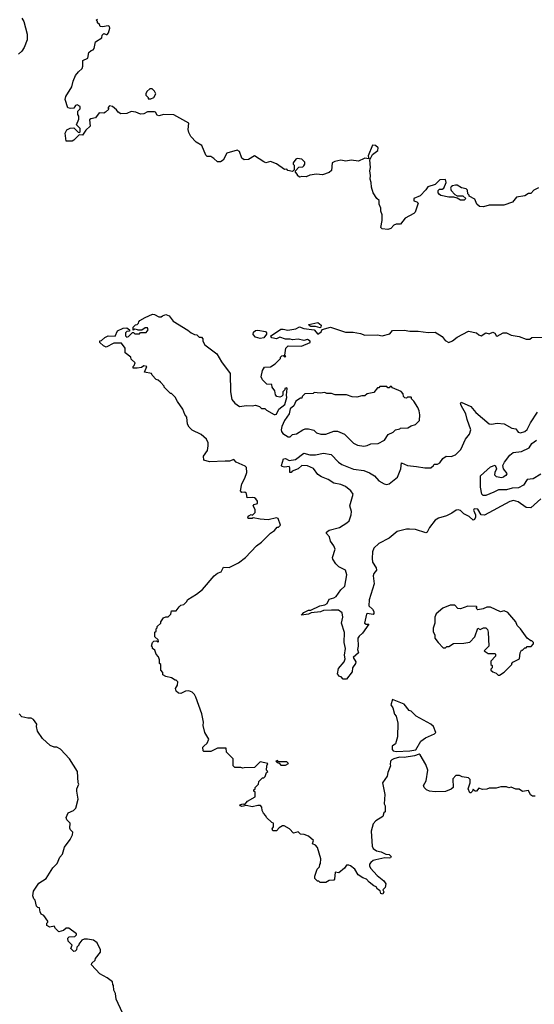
# Model space of a CAD drawing. Extents: x 2210602 to 2357277, y 510288 to 673808.
# Tile 20 of 256: x 2218105 to 2222576, y 546861 to 555420. Entities that reach past the tile are written whole.
import ezdxf

# ---------------------------------------------------------------- set-up
doc = ezdxf.new("R2010")
doc.units = 0

msp = doc.modelspace()

# ---------------------------------------------------------------- linework, layer by layer
at = {"layer": '0CON05XD'}
for points in [[(2218123, 555433), (2218140, 555405), (2218170, 555295), (2218168.8, 555245), (2218145, 555177.5), (2218123.9, 555146.1), (2218095, 555120)], [(2219593.3, 554403.3), (2219575, 554440), (2219570, 554465), (2219575, 554520), (2219445, 554592.5), (2219357, 554597), (2219315, 554583.3), (2219300.7, 554590.7), (2219286.4, 554616.4), (2219275, 554620), (2219215, 554620), (2219185, 554602.5), (2219155, 554600), (2219115, 554616.7), (2219075, 554622.5), (2219036.4, 554603.6), (2218985, 554602.5), (2218960, 554615), (2218946.4, 554636.4), (2218910, 554665), (2218885, 554670), (2218870, 554655), (2218878.3, 554641.7), (2218850, 554615), (2218835, 554607.5), (2218795, 554610), (2218765, 554567.5), (2218723, 554557), (2218711.7, 554548.3), (2218717, 554493), (2218680.7, 554459.3), (2218650, 554415), (2218621.7, 554418.3), (2218575, 554372.5), (2218560, 554365), (2218510, 554365), (2218500, 554435), (2218515, 554462.5), (2218543, 554477), (2218575, 554480), (2218611.7, 554441.7), (2218625, 554440), (2218630, 554445), (2218630, 554475), (2218600, 554505), (2218620, 554555), (2218618.3, 554581.7), (2218610, 554595), (2218610, 554625), (2218630, 554645), (2218630, 554665), (2218605, 554680), (2218590, 554675), (2218575, 554650), (2218545, 554647.5), (2218523, 554653), (2218498.8, 554725), (2218506.4, 554753.6), (2218557.5, 554835), (2218570, 554885), (2218591.2, 554935), (2218615, 554966.7), (2218646.7, 554995), (2218653.3, 555015), (2218653.3, 555065), (2218697.5, 555085), (2218706.7, 555135), (2218725, 555152.5), (2218742.5, 555157.5), (2218750.7, 555169.3), (2218763.9, 555226.1), (2218818.3, 555261.7), (2218822.5, 555285), (2218835, 555300), (2218855, 555290), (2218865, 555292.5), (2218877.5, 555305), (2218887.5, 555345), (2218885, 555360), (2218875, 555367.5), (2218825, 555357.5), (2218805, 555360), (2218798.3, 555378.3), (2218781.7, 555391.7), (2218780, 555405), (2218770, 555415), (2218780, 555425)], [(2219221.7, 554731.7), (2219245, 554732.5), (2219270, 554745), (2219287.5, 554775), (2219275, 554800), (2219255, 554820), (2219235, 554820), (2219210, 554795), (2219200, 554775), (2219200, 554765), (2219220, 554745), (2219221.7, 554731.7)], [(2222613, 553957), (2222571.7, 553938.3), (2222545, 553910), (2222525, 553910), (2222495, 553890), (2222423, 553877), (2222387, 553833), (2222311.7, 553808.3), (2222185, 553806.7), (2222135, 553792.5), (2222100, 553795), (2222077.5, 553817.5), (2222059.3, 553859.3), (2222010, 553885), (2222010, 553895), (2222000, 553905), (2221997, 553937), (2221985, 553950), (2221945, 553957.5), (2221905, 553982.5), (2221893, 553983), (2221865, 553976.7), (2221853.6, 553966.4), (2221847.5, 553955), (2221852.5, 553935), (2221885, 553900), (2221905, 553890), (2221955, 553890), (2221980, 553865), (2221968.3, 553851.7), (2221935, 553852.5), (2221905, 553870), (2221877.5, 553877.5), (2221835, 553877.5), (2221763, 553893), (2221751.7, 553901.7), (2221740, 553915), (2221740, 553935), (2221753, 553947), (2221775, 553947.5), (2221790, 553955), (2221810, 554005), (2221805, 554030), (2221755, 554027.5), (2221715, 553987.5), (2221651.7, 553968.3), (2221635, 553940), (2221585, 553890), (2221530, 553865), (2221530, 553845), (2221557, 553837), (2221567.5, 553825), (2221541.7, 553748.3), (2221530, 553735), (2221454, 553696), (2221415, 553642.5), (2221375, 553642.5), (2221355, 553632.5), (2221330, 553605), (2221305, 553596.7), (2221253, 553603), (2221242.5, 553615), (2221253.3, 553675), (2221253.3, 553725), (2221243.3, 553755), (2221243, 553783), (2221227.5, 553815), (2221227, 553847), (2221207, 553867), (2221177.5, 553915), (2221161.2, 553965), (2221160, 554005), (2221150, 554035), (2221153.8, 554065), (2221147.5, 554105), (2221153.3, 554135), (2221148.3, 554201.7), (2221170.7, 554249.3), (2221215.8, 554284.2), (2221218.8, 554305), (2221197.5, 554325), (2221170.7, 554329.3), (2221133, 554237), (2221138.3, 554211.7), (2221105, 554217.5), (2221096.7, 554213.3), (2221048.8, 554191.2), (2220985, 554197.5), (2220939.1, 554189.1), (2220895, 554199.2), (2220843, 554187), (2220820, 554175), (2220815, 554110), (2220795, 554092.5), (2220735, 554072.5), (2220685, 554077.5), (2220625, 554067.5), (2220595, 554053.3), (2220555, 554057.5), (2220535, 554052.5), (2220520, 554065), (2220520, 554075), (2220500, 554095), (2220500, 554105), (2220531.7, 554138.3), (2220565, 554140), (2220575, 554150), (2220582.5, 554165), (2220581.7, 554181.7), (2220555, 554207.5), (2220515, 554212.5), (2220503.6, 554206.4), (2220480, 554175), (2220480, 554165), (2220490, 554155), (2220490, 554115), (2220475, 554100), (2220435, 554110), (2220425, 554120), (2220405, 554117.5), (2220336.1, 554166.1), (2220285, 554187.5), (2220245, 554176.7), (2220225, 554183.3), (2220145, 554236.2), (2220094.4, 554205.6), (2220055, 554202.2), (2220035, 554217.1), (2220014.4, 554274.4), (2219995, 554285.8), (2219905, 554260), (2219871.7, 554198.3), (2219850, 554185), (2219823.6, 554183.6), (2219793, 554213), (2219765, 554230), (2219735, 554230), (2219723.3, 554243.3), (2219687.5, 554325), (2219637.5, 554355), (2219593.3, 554403.3)], [(2222585, 548670), (2222561.7, 548671.7), (2222542.9, 548682.9), (2222525, 548720), (2222475, 548710), (2222445, 548730), (2222415, 548730), (2222375, 548747.5), (2222355, 548742.5), (2222335, 548750), (2222285, 548750), (2222245, 548740), (2222185, 548740), (2222165, 548730), (2222125, 548727.5), (2222095, 548740), (2222075, 548712.5), (2222063, 548713), (2222045, 548730), (2222040, 548715), (2222025, 548700), (2222015, 548700), (2222002.5, 548735), (2222020, 548785), (2222020, 548815), (2222005, 548830), (2221948.3, 548838.3), (2221925, 548850), (2221895, 548850), (2221868.3, 548821.7), (2221870, 548745), (2221855, 548730), (2221805, 548710), (2221715, 548707.5), (2221665, 548712.5), (2221640, 548725), (2221620, 548745), (2221613, 548763), (2221637, 548803), (2221650, 548895), (2221632.5, 548945), (2221585, 549030), (2221575, 549036.2), (2221535, 549021.2), (2221445, 549007.5), (2221405, 549009.2), (2221355, 548996), (2221337.5, 548985), (2221327.5, 548975), (2221323.3, 548945), (2221327.5, 548935), (2221303.6, 548876.4), (2221297.5, 548845), (2221256.7, 548785), (2221277.5, 548685), (2221272.5, 548605), (2221280, 548585), (2221280, 548535), (2221270, 548525), (2221260, 548495), (2221200, 548455), (2221175, 548430), (2221157.5, 548365), (2221167.5, 548235), (2221177.5, 548215), (2221206.1, 548196.1), (2221245, 548186), (2221285, 548166.7), (2221315, 548163.8), (2221331.2, 548145), (2221327.5, 548135), (2221315, 548131.2), (2221276.4, 548133.6), (2221198.3, 548118.3), (2221175, 548110), (2221157, 548093), (2221145, 548080), (2221143.3, 548065), (2221154.2, 548044.2), (2221210.7, 547980.7), (2221270, 547935), (2221287, 547907), (2221280, 547875), (2221260, 547855), (2221268.8, 547838.8), (2221260.7, 547819.3), (2221244, 547825), (2221236.1, 547846.1), (2221213, 547863), (2221203, 547883), (2221181.7, 547891.7), (2221141.7, 547921.7), (2221118.3, 547948.3), (2221085, 547960), (2221045, 547987.5), (2221017.5, 548035), (2220980, 548065), (2220965, 548070), (2220945, 548070), (2220926.4, 548043.6), (2220877, 548003), (2220845, 548010), (2220841.7, 547948.3), (2220835, 547940), (2220793, 547937), (2220765, 547920), (2220715, 547920), (2220705, 547930), (2220691.7, 547931.7), (2220670, 547955), (2220670, 547975), (2220690, 548035), (2220710, 548055), (2220713, 548077), (2220720, 548085), (2220722.5, 548125), (2220691.2, 548225), (2220675, 548243.8), (2220650, 548255), (2220657.5, 548285), (2220615, 548322.5), (2220577, 548337), (2220545, 548340), (2220525, 548360), (2220485, 548350), (2220450, 548385), (2220401.7, 548411.7), (2220388.3, 548411.7), (2220360, 548395), (2220335, 548370), (2220305, 548370), (2220300, 548385), (2220310, 548405), (2220310, 548435), (2220295, 548440), (2220250, 548485), (2220245, 548500), (2220223.3, 548523.3), (2220212.5, 548545), (2220210, 548575), (2220198.3, 548588.3), (2220175, 548590), (2220125, 548577.5), (2220075, 548590), (2220035, 548581.2), (2220022.5, 548585), (2220017.5, 548595), (2220042.5, 548602.5), (2220061.7, 548598.3), (2220084.2, 548625.8), (2220150, 548665), (2220150, 548705), (2220140, 548715), (2220140, 548725), (2220150, 548735), (2220150, 548745), (2220180, 548775), (2220181.7, 548798.3), (2220215, 548830), (2220225, 548830), (2220238.3, 548841.7), (2220250, 548875), (2220260, 548885), (2220250, 548895), (2220252.5, 548935), (2220260, 548955), (2220195, 548967.5), (2220145, 548920), (2220055, 548917.5), (2220045, 548912.5), (2220025, 548920), (2219975, 548920), (2219960, 548935), (2219960, 548995), (2219901.7, 549051.7), (2219898.3, 549088.3), (2219825, 549087.5), (2219765, 549060), (2219705, 549060), (2219700, 549065), (2219697.5, 549095), (2219703.6, 549106.4), (2219735, 549130), (2219747.5, 549165), (2219713, 549223), (2219700, 549285), (2219702.5, 549315), (2219686.2, 549385), (2219635, 549530), (2219622.5, 549555), (2219602.5, 549575), (2219575, 549586.2), (2219546.1, 549583.9), (2219505, 549563.3), (2219485, 549566.7), (2219464.1, 549584.1), (2219460, 549605), (2219477.5, 549635), (2219480, 549665), (2219465, 549680), (2219455, 549680), (2219425, 549700), (2219375, 549710), (2219350, 549725), (2219350, 549745), (2219330, 549765), (2219330, 549815), (2219320, 549825), (2219320, 549855), (2219311.7, 549881.7), (2219290, 549905), (2219278.3, 549938.3), (2219260, 549955), (2219260, 549965), (2219250, 549975), (2219260, 550005), (2219271.7, 550018.3), (2219295, 550020), (2219305, 550010), (2219310, 550015), (2219308.3, 550028.3), (2219280, 550055), (2219280, 550095), (2219290, 550105), (2219290, 550125), (2219300, 550135), (2219300, 550145), (2219330, 550175), (2219330, 550185), (2219355, 550220), (2219375, 550230), (2219395, 550230), (2219417, 550253), (2219425, 550280), (2219465, 550280), (2219490, 550315), (2219505, 550330), (2219530, 550335), (2219555, 550360), (2219565, 550380), (2219640, 550425), (2219693, 550467), (2219793.6, 550586.4), (2219825, 550610), (2219855, 550620), (2219875, 550660), (2219925, 550657.5), (2220005, 550697.5), (2220067.5, 550745), (2220163.6, 550846.4), (2220205, 550877.5), (2220283.6, 550956.4), (2220319.3, 550980.7), (2220341.7, 551008.3), (2220355, 551010), (2220370, 551025), (2220350, 551085), (2220335, 551090), (2220265, 551072.5), (2220195, 551077.5), (2220135, 551090), (2220125, 551083.3), (2220090, 551085), (2220087.5, 551095), (2220095, 551107.5), (2220115, 551117.5), (2220127.5, 551112.5), (2220150, 551135), (2220151.7, 551161.7), (2220132.5, 551195), (2220143, 551207), (2220170, 551215), (2220170, 551235), (2220156.4, 551256.4), (2220145, 551262.5), (2220125, 551266.7), (2220082.5, 551262.5), (2220075, 551300), (2220061.7, 551311.7), (2220035, 551310), (2220022.5, 551325), (2220034, 551385), (2220062.5, 551435), (2220078, 551485), (2220076.4, 551526.4), (2220065, 551540), (2219985, 551572.5), (2219965, 551596.2), (2219928.3, 551581.7), (2219891.7, 551581.7), (2219755, 551577.5), (2219705, 551590), (2219703.3, 551625), (2219736.7, 551675), (2219742.5, 551715), (2219743, 551743), (2219727.5, 551775), (2219683, 551813), (2219605, 551852.5), (2219577, 551877), (2219563.6, 551903.6), (2219556.7, 551965), (2219539.3, 551989.3), (2219522.5, 552035), (2219475, 552100), (2219455, 552140), (2219425, 552170), (2219415, 552170), (2219360, 552225), (2219360, 552235), (2219328.3, 552268.3), (2219307, 552287), (2219291.7, 552291.7), (2219255, 552330), (2219250, 552345), (2219190, 552355), (2219210, 552405), (2219185, 552410), (2219163, 552397), (2219125, 552390), (2219091.7, 552391.7), (2219090, 552405), (2219100, 552415), (2219107, 552437), (2219075, 552470), (2219070, 552485), (2219020, 552525), (2219020, 552565), (2218988.3, 552608.3), (2218923, 552607), (2218855, 552573.3), (2218833.9, 552583.9), (2218800, 552615), (2218801.7, 552628.3), (2218815, 552630), (2218843.9, 552656.1), (2218875, 552672.5), (2218935, 552670), (2218954.1, 552715.9), (2219005, 552737.5), (2219035, 552740), (2219060, 552725), (2219058.3, 552711.7), (2219035, 552710), (2219023, 552697), (2219023, 552673), (2219035, 552660), (2219050, 552665), (2219085, 552700), (2219095, 552700), (2219105, 552690), (2219145, 552690), (2219155, 552700), (2219205, 552700), (2219220, 552725), (2219215, 552740), (2219195, 552740), (2219165, 552720), (2219135, 552720), (2219130, 552725), (2219105, 552730), (2219091.7, 552721.7), (2219091.7, 552748.3), (2219111.7, 552768.3), (2219125, 552770), (2219138.3, 552781.7), (2219140, 552795), (2219150, 552805), (2219195, 552832.5), (2219259.3, 552860.7), (2219277.7, 552857.7), (2219315, 552837.5), (2219335, 552837.5), (2219345, 552846.7), (2219375, 552856), (2219403.8, 552845), (2219439.3, 552799.3), (2219565, 552722.5), (2219595, 552697.5), (2219625, 552682.5), (2219645, 552680), (2219665, 552660), (2219685, 552660), (2219697, 552647), (2219697.5, 552625), (2219712.5, 552595), (2219817.5, 552515), (2219857, 552447), (2219932.5, 552345), (2219937.5, 552185), (2219948.3, 552118.3), (2219975, 552087.5), (2220015, 552057.5), (2220075, 552067.5), (2220125, 552062.5), (2220155, 552070), (2220188.3, 552058.3), (2220205, 552040), (2220235, 552040), (2220250, 552025), (2220315, 551987.5), (2220325, 551987.5), (2220335, 551990), (2220355.8, 552034.2), (2220407.5, 552075), (2220426.7, 552135), (2220422.5, 552155), (2220430, 552215), (2220425, 552220), (2220410, 552215), (2220408.3, 552201.7), (2220390, 552185), (2220390, 552155), (2220380, 552145), (2220365, 552140), (2220340, 552145), (2220328.3, 552158.3), (2220322.5, 552195), (2220300, 552225), (2220295, 552250), (2220253, 552253), (2220215, 552290), (2220202.5, 552315), (2220215, 552370)], [(2220215, 552370), (2220231.7, 552398.3), (2220285, 552402.5), (2220325, 552427.5), (2220370, 552475), (2220370, 552485), (2220381.7, 552498.3), (2220395, 552500), (2220405, 552490), (2220418.3, 552491.7), (2220410, 552505), (2220417.5, 552565), (2220436.4, 552583.6), (2220553, 552583), (2220630, 552615), (2220630, 552625), (2220605, 552638.8), (2220575, 552631.2), (2220525, 552644.2), (2220475, 552637.5), (2220455, 552644), (2220415, 552644), (2220365, 552661.2), (2220335, 552647.1), (2220294.4, 552654.4), (2220286.7, 552665), (2220292.5, 552675), (2220375, 552728.8), (2220395, 552730.8), (2220435, 552720), (2220505, 552734), (2220535, 552750), (2220575, 552734.3), (2220664.2, 552724.2), (2220695, 552687.5), (2220723, 552707), (2220731.7, 552728.3), (2220805, 552747.5), (2220935, 552703.3), (2221003.6, 552703.6), (2221065, 552693.3), (2221105, 552677.5), (2221215, 552680), (2221255, 552672.5), (2221321.7, 552688.3), (2221345, 552717.5), (2221445, 552722.5), (2221495, 552713.3), (2221567, 552713), (2221655, 552700), (2221715, 552703.3), (2221776.4, 552666.4), (2221800.7, 552630.7), (2221835, 552612.5), (2221865, 552627.5), (2221905, 552660), (2222005, 552712.5), (2222075, 552697.5), (2222095, 552680), (2222115, 552672.5), (2222155, 552697.5), (2222185, 552690), (2222215, 552703.3), (2222232.5, 552695), (2222243.6, 552673.6), (2222255, 552670), (2222305, 552697.5), (2222335, 552697.5), (2222375, 552677.5), (2222445, 552667.5), (2222505, 552642.5), (2222537, 552643), (2222555, 552657.5), (2222665, 552660)], [(2220715, 552742.5), (2220675, 552753.3), (2220633.6, 552753.6), (2220620.7, 552760.7), (2220618.3, 552771.7), (2220695, 552788), (2220723.3, 552765), (2220721.7, 552748.3), (2220715, 552742.5)], [(2220195, 552649.4), (2220155, 552659.4), (2220133.2, 552683.2), (2220135.7, 552704.3), (2220155, 552718), (2220175, 552722), (2220239.7, 552709.7), (2220248.8, 552698.8), (2220250, 552685), (2220225, 552654.2), (2220195, 552649.4)], [(2221095, 551713.3), (2221125, 551717.5), (2221155, 551732.5), (2221220, 551735), (2221276.1, 551763.9), (2221307, 551813), (2221350, 551835), (2221370, 551855), (2221407, 551863), (2221415, 551870), (2221477, 551873), (2221505, 551890), (2221545, 551900), (2221580, 551935), (2221582.5, 551985), (2221575, 552020), (2221565, 552047.5), (2221530, 552105), (2221510, 552125), (2221510, 552135), (2221505, 552140), (2221475, 552140), (2221465, 552130), (2221451.7, 552131.7), (2221440, 552145), (2221438.3, 552168.3), (2221418.3, 552188.3), (2221345, 552220), (2221335, 552230), (2221325, 552230), (2221315, 552220), (2221305, 552220), (2221295, 552230), (2221235, 552230), (2221225, 552220), (2221215, 552220), (2221181.7, 552178.3), (2221125, 552167.5), (2221105, 552150), (2221078.3, 552151.7), (2221035, 552140), (2220995, 552142.5), (2220945, 552160), (2220845, 552160), (2220815, 552170), (2220775, 552170), (2220755, 552180), (2220715, 552172.5), (2220665, 552180), (2220655, 552170), (2220581.7, 552168.3), (2220560, 552145), (2220555, 552130), (2220545, 552130), (2220505, 552102.5), (2220486.1, 552063.9), (2220455, 552037.5), (2220446.2, 551993.8), (2220406, 551935), (2220384, 551885), (2220376.7, 551855), (2220380.5, 551840.5), (2220392.3, 551822.3), (2220437, 551793), (2220455, 551793.3), (2220476.2, 551813.8), (2220509.5, 551820.5), (2220563.9, 551856.1), (2220585, 551863.3), (2220615, 551863.3), (2220661.7, 551851.7), (2220685, 551830), (2220721.7, 551818.3), (2220765, 551816.7), (2220835, 551843.3), (2220865, 551843.3), (2220926.4, 551816.4), (2221005, 551737.5), (2221040.7, 551720.7), (2221095, 551713.3)], [(2220613, 550253), (2220553, 550243), (2220575, 550266.7), (2220615, 550287.5), (2220635, 550287.5), (2220714.2, 550325.8), (2220757.7, 550332.3), (2220775.8, 550344.2), (2220795, 550384), (2220835.8, 550394.2), (2220854.2, 550405.8), (2220894, 550465), (2220929.2, 550495), (2220946.5, 550595), (2220934.5, 550634.5), (2220876.7, 550665), (2220850.7, 550690.7), (2220825, 550730), (2220823.3, 550745), (2220846.1, 550816.1), (2220835.9, 550845.9), (2220806.4, 550886.4), (2220798, 550925), (2220772, 550955), (2220772, 550965), (2220795, 550982.9), (2220885, 551005.6), (2220946.7, 551045), (2220966.7, 551065), (2220986.4, 551116.4), (2220986.7, 551145), (2220973.3, 551195), (2221003.3, 551295), (2220983.3, 551325), (2220935, 551362), (2220895, 551379.2), (2220835, 551391.5), (2220785, 551423.1), (2220727.1, 551447.1), (2220696.2, 551466.2), (2220658.9, 551518.9), (2220605, 551540.8), (2220555, 551543.8), (2220525, 551516.2), (2220473.3, 551496.7), (2220465, 551482.5), (2220453.3, 551485), (2220452.5, 551525), (2220446.1, 551536.1), (2220405, 551531.2), (2220382.5, 551535), (2220380, 551545), (2220396.7, 551603.3), (2220415, 551605.8), (2220445, 551588), (2220502.7, 551597.3), (2220575, 551652.5), (2220625, 551637.5), (2220675, 551637.5), (2220745, 551652.5), (2220811.7, 551641.7), (2220875, 551573.8), (2220903, 551553), (2221005, 551512.5), (2221095, 551500), (2221145, 551480.8), (2221188, 551455), (2221225, 551411.2), (2221272.5, 551385), (2221295, 551380.8), (2221315, 551386.2), (2221387.3, 551442.7), (2221418, 551515), (2221423.3, 551566.7), (2221475.7, 551545.7), (2221553.3, 551536.7), (2221624.1, 551524.1), (2221676.4, 551523.6), (2221700, 551545), (2221705, 551557.5), (2221735, 551557.5), (2221755, 551567.5), (2221782.5, 551605), (2221810, 551625), (2221855, 551623.8), (2221892.3, 551637.7), (2221936.7, 551685), (2221978.8, 551775), (2222013.6, 551816.4), (2222023.8, 551855), (2221992.2, 551945), (2221981.9, 551995), (2221940, 552065), (2221933.8, 552085), (2221940, 552095), (2222025, 552056.7), (2222069.2, 552005), (2222185, 551906.7), (2222205, 551903.8), (2222255, 551912), (2222315, 551908), (2222380.5, 551870.5), (2222415, 551862.5), (2222437.5, 551835), (2222455, 551827.5), (2222495, 551840), (2222515, 551856.7), (2222542.9, 551915), (2222605, 552009.2)], [(2222631.7, 551468.3), (2222565, 551427.5), (2222515, 551422.5), (2222483.3, 551375), (2222439.7, 551350.3), (2222385, 551348), (2222335, 551332.2), (2222265, 551333.8), (2222225, 551314.2), (2222155, 551282.5), (2222133, 551283), (2222120, 551295), (2222107.5, 551355), (2222107.5, 551455), (2222195, 551532), (2222235, 551547.5), (2222247.5, 551515), (2222232.5, 551485), (2222230, 551465), (2222245, 551450), (2222295, 551440), (2222310, 551445), (2222325, 551460), (2222335, 551460), (2222340, 551475), (2222310, 551515), (2222302.5, 551545), (2222317.5, 551575), (2222363.3, 551635), (2222392.7, 551657.3), (2222464.1, 551665.9), (2222530.5, 551699.5), (2222556.2, 551735), (2222595.9, 551764.1)], [(2222633.3, 551255), (2222545, 551176.2), (2222505, 551178.8), (2222435, 551228.6), (2222395, 551239.4), (2222365, 551231.4), (2222145, 551114.2), (2222115, 551116), (2222085.6, 551165.6), (2222052.6, 551167.4), (2222047.1, 551155), (2222064, 551115), (2222066, 551095), (2222057.5, 551075), (2222045, 551070), (2222010.9, 551100.9), (2221963.8, 551125), (2221935, 551153.8), (2221915, 551158.6), (2221897.5, 551155), (2221860.6, 551129.4), (2221812.9, 551107.1), (2221745, 551086.9), (2221715, 551070), (2221665.6, 551004.4), (2221646.2, 550965), (2221635, 550960), (2221545, 550987.5), (2221492.3, 550992.3), (2221465, 550990.8), (2221385, 550970), (2221315, 550912), (2221225, 550866), (2221182.5, 550825), (2221169.2, 550795), (2221166.1, 550736.1), (2221171.2, 550705), (2221202, 550655), (2221206, 550635), (2221181.4, 550605), (2221176.5, 550585), (2221183.8, 550515), (2221141.7, 550378.3), (2221140, 550325), (2221171.2, 550295), (2221181.2, 550275), (2221181.7, 550258.3), (2221175, 550250), (2221125, 550257.5), (2221118.3, 550251.7), (2221101.2, 550175), (2221115, 550166.7), (2221140, 550165), (2221084.1, 550085.9), (2221055, 550062.5), (2221043.8, 550045), (2221046, 549975), (2221038.8, 549945), (2221048, 549915), (2221003.3, 549875), (2221025, 549837.5), (2221023.8, 549825), (2220997.5, 549785), (2220995, 549752.5), (2220943.6, 549686.4), (2220916.4, 549686.4), (2220898.3, 549708.3), (2220885, 549710), (2220867.5, 549735), (2220875, 549780), (2220923, 549837), (2220932.5, 549865), (2220927.5, 549895), (2220936.2, 549955), (2220924, 550005), (2220927, 550093), (2220900, 550175), (2220913, 550227), (2220907.5, 550265), (2220875, 550286.7), (2220815, 550286.7), (2220745, 550283.3), (2220718.3, 550271.7), (2220637, 550263), (2220613, 550253)], [(2222275, 549722.5), (2222315, 549747.5), (2222380, 549815), (2222380, 549825), (2222390, 549835), (2222446.4, 549863.6), (2222453.3, 549915), (2222465, 549940), (2222475, 549940), (2222495, 549960), (2222505, 549960), (2222515, 549970), (2222548.3, 549971.7), (2222570, 549995), (2222570, 550005), (2222555, 550020), (2222545, 550020), (2222513.6, 550043.6), (2222457.5, 550125), (2222427.5, 550155), (2222416.1, 550186.1), (2222345, 550267.5), (2222315, 550280), (2222283, 550273), (2222195, 550312.5), (2222165, 550312.5), (2222131.7, 550298.3), (2222085, 550290), (2222070, 550305), (2222080, 550315), (2222075, 550320), (2221998.3, 550321.7), (2221935, 550297.5), (2221913, 550303), (2221885, 550330), (2221845, 550330), (2221782.5, 550305), (2221722.5, 550255), (2221712.5, 550225), (2221712.5, 550175), (2221698.3, 550131.7), (2221698.3, 550098.3), (2221711.7, 550071.7), (2221712.5, 550045), (2221740, 550005), (2221785, 549960), (2221805, 549960), (2221815, 549970), (2221835, 549970), (2221875, 549997.5), (2221965, 550000), (2222015, 550010), (2222060, 550055), (2222085, 550130), (2222105, 550120), (2222135, 550132.5), (2222155, 550132.5), (2222168.3, 550118.3), (2222176.1, 550096.1), (2222180, 549975), (2222140, 549935), (2222175, 549910), (2222235, 549910), (2222240, 549905), (2222238.3, 549888.3), (2222200, 549845), (2222200, 549815), (2222210, 549805), (2222210, 549785), (2222200, 549775), (2222200, 549765), (2222215, 549750), (2222245, 549740), (2222263, 549723), (2222275, 549722.5)], [(2221375, 549058.8), (2221495, 549064.2), (2221546, 549074), (2221590.7, 549149.3), (2221631.7, 549178.3), (2221708.3, 549211.7), (2221720, 549225), (2221700, 549275), (2221676.4, 549296.4), (2221550, 549365), (2221505, 549410), (2221490, 549415), (2221445, 549470), (2221345, 549510), (2221330, 549465), (2221347, 549437), (2221363, 549383), (2221377, 549367), (2221390, 549305), (2221387.5, 549185), (2221370, 549125), (2221342.5, 549105), (2221340, 549075), (2221350, 549065), (2221375, 549058.8)], [(2218997, 546787), (2218942.5, 546905), (2218937.5, 546955), (2218922.5, 546985), (2218920, 547025), (2218913, 547033), (2218910, 547055), (2218865, 547090), (2218800, 547125), (2218730, 547205), (2218731.7, 547218.3), (2218760, 547245), (2218765, 547260), (2218807.5, 547315), (2218807.5, 547335), (2218777.5, 547395), (2218745, 547417.5), (2218695, 547427.5), (2218665, 547427.5), (2218645, 547420), (2218620, 547385), (2218620, 547375), (2218601.7, 547358.3), (2218600, 547335), (2218588.3, 547321.7), (2218575, 547320), (2218550, 547345), (2218560, 547375), (2218525, 547410), (2218522.5, 547435), (2218535, 547447.5), (2218585, 547450), (2218600, 547465), (2218597.5, 547475), (2218531.7, 547521.7), (2218508.3, 547521.7), (2218486.7, 547503.3), (2218445, 547490), (2218415, 547520), (2218405, 547540), (2218367, 547533), (2218340, 547545), (2218340, 547565), (2218350, 547575), (2218350, 547585), (2218315, 547632.5), (2218292.5, 547645), (2218282.5, 547665), (2218278.3, 547698.3), (2218261.7, 547701.7), (2218250, 547715), (2218240, 547765), (2218228.3, 547778.3), (2218220, 547805), (2218226.4, 547843.6), (2218270, 547915), (2218335.9, 547954.1), (2218394, 548046), (2218430, 548085), (2218455, 548140), (2218476.7, 548165), (2218494.1, 548225.9), (2218543.3, 548295), (2218562.5, 548335), (2218567, 548357), (2218547, 548377), (2218541.7, 548391.7), (2218543.8, 548435), (2218514.2, 548464.2), (2218510, 548485), (2218527.5, 548525), (2218573.6, 548546.4), (2218592.5, 548565), (2218612.5, 548645), (2218602.5, 548715), (2218602.5, 548735), (2218617.5, 548775), (2218612.5, 548785), (2218607.5, 548885), (2218537.5, 548995), (2218459.3, 549079.3), (2218427, 549097), (2218405, 549097.5), (2218369.3, 549109.3), (2218302.3, 549172.3), (2218260, 549235), (2218250, 549275), (2218253.3, 549295), (2218226.4, 549336.4), (2218205, 549347.5), (2218175, 549347.5), (2218125, 549360), (2218100, 549385)], [(2220415, 548940), (2220440, 548955), (2220425, 548970), (2220355, 548970), (2220345, 548980), (2220330, 548975), (2220341.7, 548961.7), (2220358.3, 548958.3), (2220375, 548940), (2220415, 548940)]]:
    msp.add_lwpolyline(points, dxfattribs=at)

doc.saveas('drawing.dxf')
